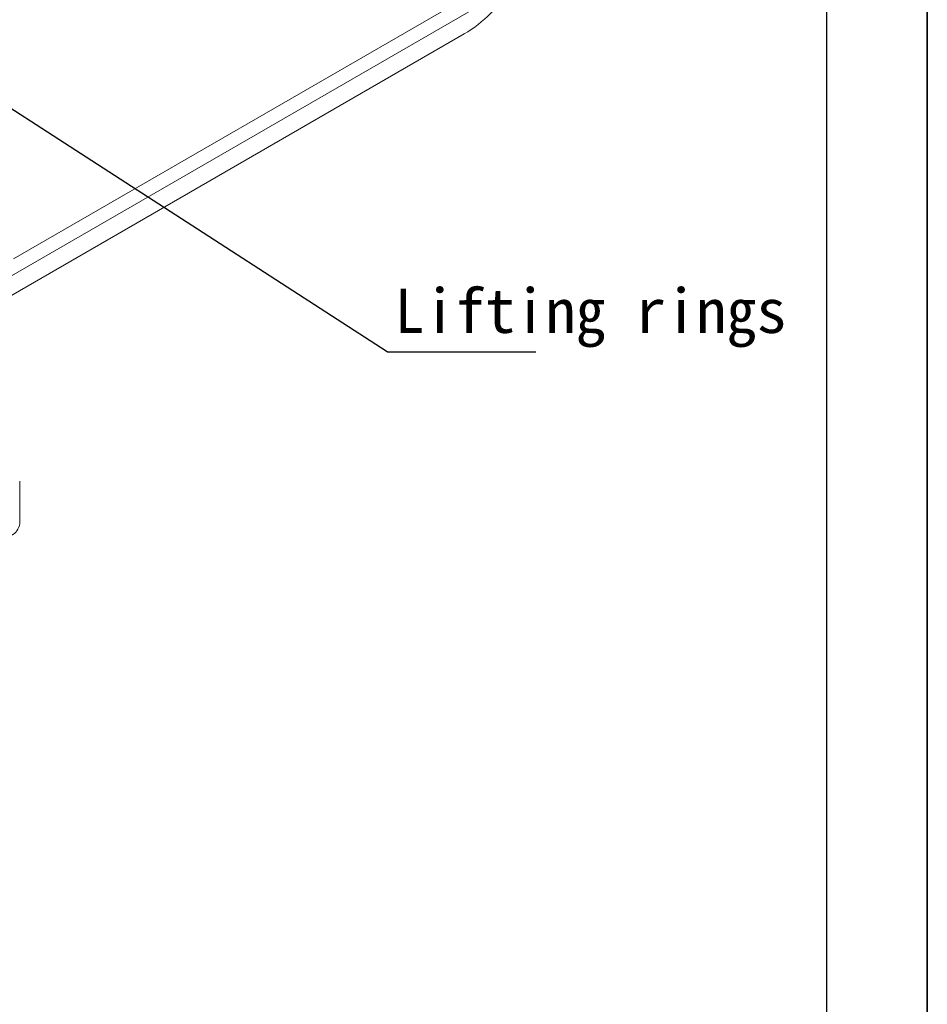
# Model space of a CAD drawing. Header units: inches. Extents: x -9426 to 8431, y -15951 to -4411.
# Tile 13 of 15: x -5456 to -5259, y -15711 to -15498. Entities that reach past the tile are written whole.
import ezdxf

# ---------------------------------------------------------------- set-up
doc = ezdxf.new("R2010")
doc.units = ezdxf.units.IN
doc.header["$MEASUREMENT"] = 0
doc.layers.add('1', color=1, linetype='Continuous')
doc.layers.add('尺寸线', color=7, linetype='Continuous')

msp = doc.modelspace()

# ---------------------------------------------------------------- linework, layer by layer
for p, q in [((-5259.0223, -14655.0909), (-5259.0223, -15950.8502)), ((-5259.0223, -15950.8502), (-5259.0223, -14871.0508))]:
    msp.add_line(p, q)
at = {"color": 7, "linetype": 'Continuous', "lineweight": 15}
for p, q in [((-5348.2501, -15486.8952), (-5456.8617, -15549.5799)), ((-5349.2094, -15490.8679), (-5457.821, -15553.5525)), ((-5467.9027, -15563.6065), (-5359.2911, -15500.9218)), ((-5455.5529, -15606.8747), (-5455.5529, -15597.7283))]:
    msp.add_line(p, q, dxfattribs=at)
for centre, radius, start, end in [((-5373.678, -15476.4136), 28.4189, 300.413892, 329.428442), ((-5458.7549, -15606.5552), 3.218, 294.365267, 354.301941)]:
    msp.add_arc(centre, radius, start, end, dxfattribs=at)
at = {"layer": '1'}
msp.add_line((-5280.8364, -14676.905), (-5280.8364, -15929.0361), dxfattribs=at)
at = {"layer": '尺寸线', "color": 3}
for q in [(-5486.6391, -15498.2769), (-5343.7918, -15569.7448)]:
    msp.add_line((-5375.9952, -15569.7448), q, dxfattribs=at)

# ---------------------------------------------------------------- texts
at = {"insert": (-5374.3786, -15556.0346), "char_height": 9.6, "width": 1257.732614, "attachment_point": 1}
msp.add_mtext('{\\fKaiTi_GB2312|b0|i0|c134|p49;Lifting rings}', dxfattribs=at)

doc.saveas('drawing.dxf')
